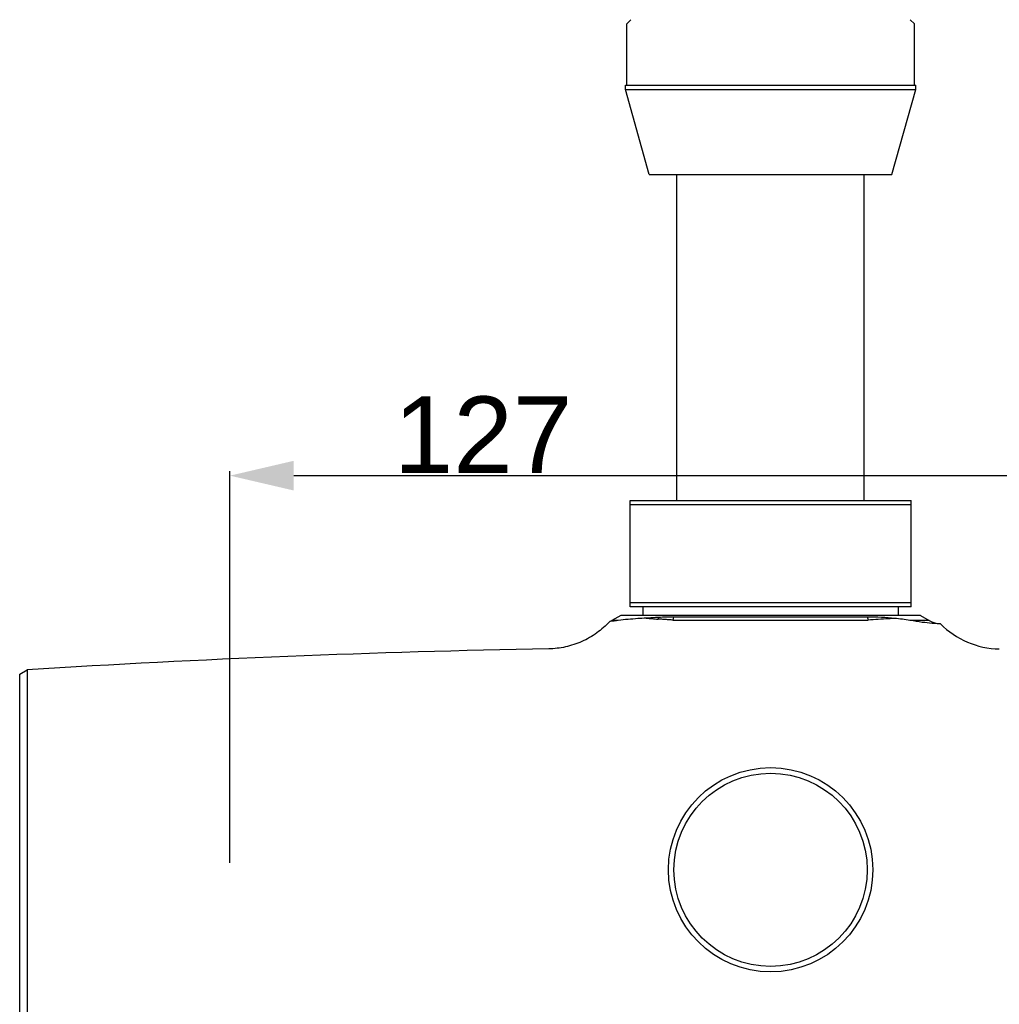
# Model space of a CAD drawing. Header units: millimetres. Extents: x 1200 to 1620, y -113 to 480.
# Tile 6 of 51: x 1260 to 1299, y 9 to 48. Entities that reach past the tile are written whole.
import ezdxf

# ---------------------------------------------------------------- set-up
doc = ezdxf.new("R2010")
doc.units = ezdxf.units.MM
doc.header["$LTSCALE"] = 0.1
for name, color, linetype in [('DEF_LAYER_ASSEM_MEMBER', 7, 'Continuous'), ('DIM', 3, 'Continuous'), ('MEMBER', 7, 'Continuous')]:
    doc.layers.add(name, color=color, linetype=linetype)
doc.styles.get("Standard").update_dxf_attribs({"font": 'arial_0.ttf'})
doc.dimstyles.new('DIMSTYLE_1', dxfattribs={"dimtxt": 3, "dimasz": 2.5, "dimexe": 0.18, "dimexo": 0.0625, "dimgap": 0.09, "dimtad": 1, "dimdec": 3, "dimdsep": 46, "dimtxsty": 'Standard', "dimblk": '_FILLED', "dimblk1": '_FILLED', "dimblk2": '_FILLED', "dimcen": 0.09, "dimadec": 0, "dimazin": 0, "dimtp": 0.5, "dimtm": 0.5, "dimtfac": 1, "dimtdec": 3, "dimtofl": 0, "dimtmove": 0, "dimatfit": 3, "dimldrblk": '_FILLED', "dimfxl": 1, "dimtolj": 1, "dimarcsym": 0})

# ---------------------------------------------------------------- blocks, each defined once
blk = doc.blocks.new('_FILLED')
at = {"color": 0, "linetype": 'ByBlock'}
blk.add_solid([(0, 0), (-1, 0.233), (-1, -0.233)], dxfattribs=at)
blk = doc.blocks.new('*D39')
at = {"layer": 'Defpoints', "color": 0, "linetype": 'Continuous', "transparency": 16777216}
for p in [(1310.729, 30.032), (1268.395, 14.807), (1310.729, 14.807)]:
    blk.add_point(p, dxfattribs=at)
at = {"layer": 'DIM', "color": 0, "linetype": 'Continuous', "lineweight": -2, "transparency": 16777216}
for p, q in [((1268.395, 14.87), (1268.395, 30.212)), ((1310.729, 14.87), (1310.729, 30.212)), ((1270.895, 30.032), (1308.229, 30.032))]:
    blk.add_line(p, q, dxfattribs=at)
at = {"layer": 'DIM', "color": 0, "linetype": 'Continuous', "lineweight": -2, "transparency": 16777216, "xscale": 2.5, "yscale": 2.5, "zscale": 2.5, "rotation": 180}
blk.add_blockref('_FILLED', (1268.395, 30.032), dxfattribs=at)
at = {"layer": 'DIM', "color": 0, "linetype": 'Continuous', "lineweight": -2, "transparency": 16777216, "xscale": 2.5, "yscale": 2.5, "zscale": 2.5}
blk.add_blockref('_FILLED', (1310.729, 30.032), dxfattribs=at)
at = {"layer": 'DIM', "color": 0, "linetype": 'Continuous', "transparency": 16777216, "insert": (1278.306, 33.134), "char_height": 3, "attachment_point": 2}
blk.add_mtext('\\A1;127', dxfattribs=at)

msp = doc.modelspace()

# ---------------------------------------------------------------- linework, layer by layer
at = {"layer": 'DEF_LAYER_ASSEM_MEMBER', "color": 7, "linetype": 'Continuous'}
for p, q in [((1284.0953, 47.8932), (1283.9286, 47.7266)), ((1295.0286, 47.8932), (1295.1953, 47.7266)), ((1283.9286, 45.3266), (1283.9286, 47.7266)), ((1295.1953, 45.3266), (1295.1953, 47.7266)), ((1283.8786, 45.3266), (1295.2453, 45.3266)), ((1283.8786, 45.1599), (1283.8786, 45.3266)), ((1283.8786, 45.1599), (1295.2453, 45.1599)), ((1284.8119, 41.8266), (1283.8786, 45.1599)), ((1294.3119, 41.8266), (1295.2453, 45.1599)), ((1295.2453, 45.1599), (1295.2453, 45.3266)), ((1284.8119, 41.8266), (1294.3119, 41.8266))]:
    msp.add_line(p, q, dxfattribs=at)
msp.add_circle((1289.5619, 14.5932), 4, dxfattribs=at)
at = {"layer": 'DEF_LAYER_ASSEM_MEMBER', "color": 9, "linetype": 'Continuous'}
msp.add_circle((1289.5619, 14.5932), 3.7838, dxfattribs=at)
at = {"layer": 'MEMBER', "color": 7, "linetype": 'Continuous'}
for p, q in [((1285.8953, 29.0599), (1285.8953, 41.8266)), ((1293.2286, 29.0599), (1293.2286, 41.8266)), ((1284.0619, 29.0599), (1295.0619, 29.0599)), ((1284.0619, 24.8932), (1284.0619, 29.0599)), ((1295.0619, 24.8932), (1295.0619, 29.0599)), ((1295.0619, 28.8932), (1284.0619, 28.8932)), ((1284.0619, 25.0599), (1295.0619, 25.0599)), ((1295.0619, 24.8932), (1284.0619, 24.8932)), ((1284.5619, 24.8932), (1284.5619, 24.5599)), ((1294.5619, 24.8932), (1294.5619, 24.5599)), ((1283.4185, 24.3367), (1283.2626, 24.3155)), ((1283.2627, 24.3156), (1283.3489, 24.3599)), ((1283.6953, 24.5599), (1283.3489, 24.3599)), ((1295.4286, 24.5599), (1283.6953, 24.5599)), ((1293.3547, 24.4913), (1285.7698, 24.4913)), ((1295.4286, 24.5599), (1295.775, 24.3599)), ((1296.2123, 24.2279), (1296.2123, 24.2279)), ((1260.1619, 22.2599), (1260.4537, 22.4283)), ((1260.4537, 22.4283), (1260.4537, 6.7581)), ((1260.1619, 6.9266), (1260.1619, 22.2599))]:
    msp.add_line(p, q, dxfattribs=at)
at = {"layer": 'MEMBER', "color": 9, "linetype": 'Continuous'}
for p, q in [((1283.5999, 24.3599), (1283.3489, 24.3599)), ((1285.7462, 24.3755), (1293.3776, 24.3755)), ((1295.775, 24.3599), (1295.0196, 24.3599))]:
    msp.add_line(p, q, dxfattribs=at)
at = {"layer": 'MEMBER', "color": 7, "linetype": 'Continuous'}
for centre, radius, start, end in [((1289.2395, -20.3658), 45.0798, 97.18663, 97.41911), ((1285.7704, 13.5681), 10.9233, 90.00321, 93.1153), ((1293.6678, 16.4893), 7.9858, 80.25462, 84.5824), ((1296.275, 25.2259), 1, 240, 266.40152), ((1298.5798, 26.5744), 3.3334, 224.74437, 268.91178), ((1289.5619, -448.7615), 472.0881, 91.054086, 93.535019)]:
    msp.add_arc(centre, radius, start, end, dxfattribs=at)
at = {"layer": 'MEMBER', "color": 9, "linetype": 'Continuous'}
msp.add_arc((1285.811, 24.2987), 0.6627, 164.57948, 170.00595, dxfattribs=at)
at = {"layer": 'MEMBER', "color": 7, "linetype": 'Continuous'}
for points, knots in [([(1283.2626, 24.3155), (1283.1104, 24.151), (1282.7697, 23.8504), (1282.1796, 23.5126), (1281.5389, 23.3026), (1281.0956, 23.2507), (1280.8774, 23.2467)], [0, 0, 0, 0, 0.2506953, 0.5043423, 0.7557597, 1, 1, 1, 1]), ([(1284.6912, 24.4496), (1284.5814, 24.4436), (1284.217, 24.4222), (1283.853, 24.3919), (1283.5999, 24.3599)], [0, 0, 0, 0, 0.3011726, 1, 1, 1, 1]), ([(1285.1768, 24.4752), (1285.1345, 24.4732), (1284.9726, 24.4652), (1284.8108, 24.4561), (1284.6912, 24.4496)], [0, 0, 0, 0, 0.2610102, 1, 1, 1, 1]), ([(1294.4218, 24.4395), (1294.2495, 24.4558), (1293.8941, 24.4828), (1293.5378, 24.4911), (1293.3547, 24.4913)], [0, 0, 0, 0, 0.4859688, 1, 1, 1, 1]), ([(1296.2123, 24.2279), (1296.2054, 24.2283), (1296.1777, 24.2285), (1296.1156, 24.2311), (1296.0129, 24.2356), (1295.803, 24.2499), (1295.4666, 24.2861), (1295.1796, 24.3323), (1295.0196, 24.3599)], [0, 0, 0, 0, 0.0172744, 0.0691718, 0.1554067, 0.2740377, 0.5946007, 1, 1, 1, 1])]:
    msp.add_open_spline(points, degree=3, knots=knots, dxfattribs=at)
at = {"layer": 'MEMBER', "color": 9, "linetype": 'Continuous'}
for points, knots in [([(1284.6947, 24.4501), (1284.7694, 24.4439), (1284.9237, 24.4292), (1285.0783, 24.4159), (1285.1583, 24.4136)], [0, 0, 0, 0, 0.4832932, 1, 1, 1, 1]), ([(1285.7455, 24.3762), (1285.6952, 24.3769), (1285.5955, 24.3838), (1285.4475, 24.3965), (1285.3014, 24.4045), (1285.2048, 24.4104), (1285.1568, 24.4132)], [0, 0, 0, 0, 0.2559791, 0.5076629, 0.755794, 1, 1, 1, 1]), ([(1293.3549, 24.4913), (1293.3575, 24.482), (1293.3674, 24.4439), (1293.374, 24.405), (1293.3773, 24.3755)], [0, 0, 0, 0, 0.2457949, 1, 1, 1, 1]), ([(1294.4279, 24.4388), (1294.3454, 24.434), (1293.9954, 24.4148), (1293.6452, 24.3955), (1293.3779, 24.3758)], [0, 0, 0, 0, 0.2355312, 1, 1, 1, 1])]:
    msp.add_open_spline(points, degree=3, knots=knots, dxfattribs=at)
msp.add_open_spline([(1285.7461, 24.3755), (1285.7505, 24.4146), (1285.7579, 24.4535), (1285.7685, 24.4913)], degree=3, dxfattribs=at)

# ---------------------------------------------------------------- dimensions: what is measured, and where the dimension line sits
at = {"layer": 'DIM', "linetype": 'Continuous'}
dim = msp.add_linear_dim(base=(1310.7286, 30.0317), p1=(1268.3953, 14.8071), p2=(1310.7286, 14.8071), text='127', dimstyle='DIMSTYLE_1', dxfattribs=at)
dim.commit()
dim.dimension.update_dxf_attribs({"geometry": '*D39', "text_midpoint": (1278.3061, 30.0317), "dimtype": 160})

doc.saveas('drawing.dxf')
